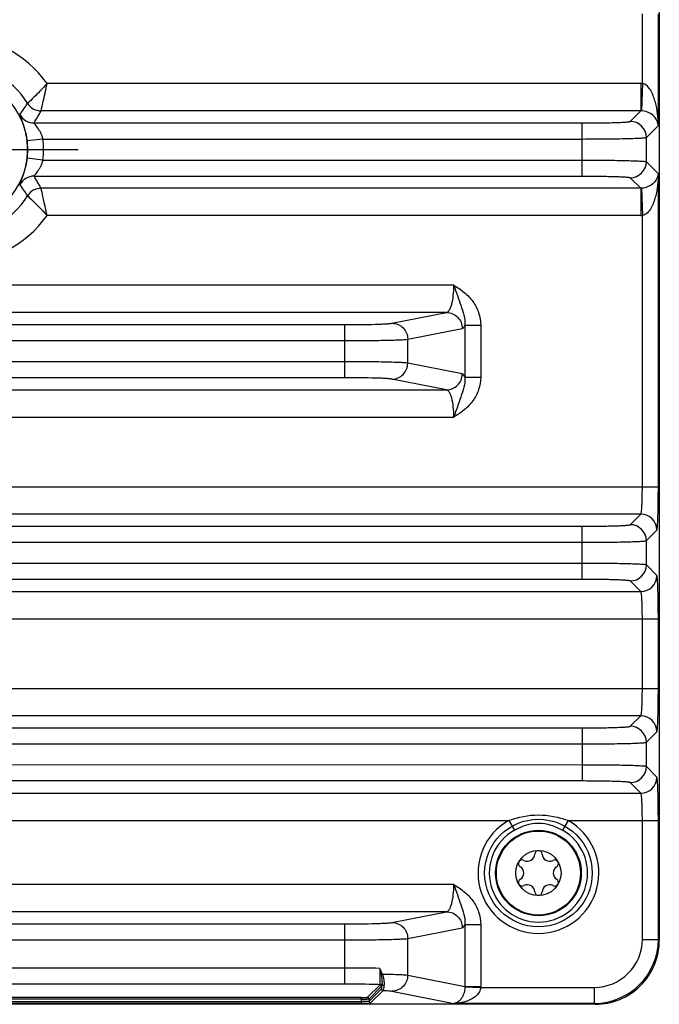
# Model space of a CAD drawing. Header units: inches. Extents: x 0 to 34, y 0 to 22.
# Tile 4 of 133: x 6.4 to 8, y 8.3 to 10.7. Entities that reach past the tile are written whole.
import ezdxf

# ---------------------------------------------------------------- set-up
doc = ezdxf.new("R2010")
doc.units = ezdxf.units.IN
doc.header["$LTSCALE"] = 1.87
doc.header["$MEASUREMENT"] = 0
doc.linetypes.add('CENTER', pattern=[0.6, 0.375, -0.075, 0.075, -0.075])
doc.layers.get('0').update_dxf_attribs({"linetype": 'CONTINUOUS'})
doc.layers.add('02___PRT_ALL_AXES', color=7, linetype='CONTINUOUS')
doc.layers.add('COSMETIC', color=7, linetype='CONTINUOUS')

msp = doc.modelspace()

# ---------------------------------------------------------------- linework, layer by layer
at = {"color": 7, "linetype": 'Continuous'}
for p, q in [((7.9538, 12.1262), (7.9538, 9.0407)), ((7.9122, 10.568), (7.9122, 10.7398)), ((7.9515, 10.4654), (7.9515, 10.7398)), ((7.9086, 10.568), (6.4484, 10.568)), ((7.9086, 10.568), (7.9086, 10.5011)), ((7.9122, 10.568), (7.9099, 10.5011)), ((7.9086, 10.5011), (6.4337, 10.5011)), ((7.8826, 10.4751), (7.9086, 10.5011)), ((6.4165, 10.4712), (7.7646, 10.4712)), ((7.7646, 10.3406), (7.7646, 10.4712)), ((7.922, 10.4358), (7.9515, 10.4654)), ((6.4384, 10.4318), (6.3993, 10.4272)), ((6.4384, 10.4318), (7.7646, 10.4318)), ((7.922, 10.3759), (7.922, 10.4358)), ((6.4384, 10.3799), (6.3993, 10.3846)), ((6.4384, 10.3799), (7.7646, 10.3799)), ((7.922, 10.3759), (7.9515, 10.3464)), ((7.9515, 9.5759), (7.9515, 10.3464)), ((6.4165, 10.3406), (7.7646, 10.3406)), ((7.8826, 10.3366), (7.9086, 10.3106)), ((7.9086, 10.3106), (6.4337, 10.3106)), ((7.9086, 10.3106), (7.9086, 10.2437)), ((7.9099, 10.3106), (7.9122, 10.2438)), ((7.9086, 10.2437), (6.4484, 10.2437)), ((7.9122, 9.5759), (7.9122, 10.2438)), ((7.4488, 10.072), (4.9907, 10.072)), ((7.4307, 10.0051), (5.0088, 10.0051)), ((7.2966, 9.9785), (7.4307, 10.0051)), ((5.2592, 9.9751), (7.1803, 9.9751)), ((7.1803, 9.8445), (7.1803, 9.9751)), ((7.3353, 9.9392), (7.4694, 9.9657)), ((7.4761, 9.974), (7.476, 9.8456)), ((7.4761, 9.974), (7.5148, 9.974)), ((7.5148, 9.974), (7.5148, 9.8456)), ((5.2592, 9.9358), (7.1803, 9.9358)), ((7.3353, 9.8804), (7.3353, 9.9392)), ((7.1803, 9.8838), (5.2592, 9.8839)), ((7.4694, 9.8539), (7.3353, 9.8804)), ((7.1803, 9.8445), (5.2592, 9.8445)), ((7.4307, 9.8145), (7.2966, 9.8411)), ((7.476, 9.8456), (7.5148, 9.8456)), ((5.0088, 9.8146), (7.4307, 9.8145)), ((4.9907, 9.7477), (7.4488, 9.7477)), ((4.4879, 9.5759), (7.9515, 9.5759)), ((7.9086, 9.509), (4.5308, 9.509)), ((7.8826, 9.483), (7.9086, 9.509)), ((4.6749, 9.4791), (7.7646, 9.479)), ((7.7646, 9.3484), (7.7646, 9.479)), ((7.922, 9.4437), (7.9479, 9.4697)), ((4.6749, 9.4397), (7.7646, 9.4397)), ((7.922, 9.3838), (7.922, 9.4437)), ((7.7646, 9.3878), (4.6749, 9.3878)), ((7.9479, 9.3578), (7.922, 9.3838)), ((7.7646, 9.3484), (4.6749, 9.3485)), ((7.9086, 9.3185), (7.8826, 9.3445)), ((4.5308, 9.3185), (7.9086, 9.3185)), ((4.4879, 9.2516), (7.9515, 9.2516)), ((7.9122, 9.0798), (7.9122, 9.2516)), ((7.9515, 9.0798), (7.9515, 9.2516)), ((4.4879, 9.0799), (7.9515, 9.0798)), ((7.9539, 9.0407), (7.9539, 8.4604)), ((7.9086, 9.0129), (4.5308, 9.013)), ((7.8826, 8.987), (7.9086, 9.0129)), ((4.6749, 8.983), (7.7646, 8.983)), ((7.7646, 8.983), (7.7646, 8.8524)), ((7.922, 8.9476), (7.9479, 8.9736)), ((4.6749, 8.9437), (7.7646, 8.9436)), ((7.922, 8.8877), (7.922, 8.9476)), ((7.7646, 8.8917), (4.6749, 8.8918)), ((7.9479, 8.8617), (7.922, 8.8877)), ((7.7646, 8.8524), (4.6749, 8.8524)), ((7.9086, 8.8224), (7.8826, 8.8484)), ((4.5308, 8.8224), (7.9086, 8.8224)), ((4.8556, 8.7556), (7.5838, 8.7555)), ((7.5838, 8.7555), (7.5975, 8.7313)), ((7.7296, 8.7555), (7.7159, 8.7313)), ((7.7296, 8.7555), (7.9515, 8.7555)), ((7.9122, 8.4627), (7.9122, 8.7555)), ((7.9515, 8.4627), (7.9515, 8.7555)), ((7.4487, 8.5977), (4.9907, 8.5977)), ((7.4306, 8.5308), (5.0088, 8.5308)), ((7.2966, 8.5042), (7.4306, 8.5308)), ((5.2592, 8.5009), (7.1802, 8.5008)), ((7.1802, 8.5008), (7.1802, 8.3527)), ((7.3353, 8.4649), (7.4694, 8.4915)), ((7.476, 8.4997), (7.5148, 8.4997)), ((7.476, 8.4997), (7.476, 8.347)), ((7.5148, 8.4997), (7.5148, 8.347)), ((5.2592, 8.4615), (7.1802, 8.4615)), ((7.3353, 8.3748), (7.3353, 8.4649)), ((7.9122, 8.4627), (7.9515, 8.4627)), ((7.9539, 8.4604), (7.9515, 8.4627)), ((7.1802, 8.392), (5.2592, 8.392)), ((7.2669, 8.3913), (7.2697, 8.3772)), ((7.2697, 8.3772), (7.27, 8.3757)), ((7.3353, 8.3748), (7.476, 8.347)), ((7.1802, 8.3527), (5.2592, 8.3527)), ((7.2672, 8.3513), (7.2361, 8.3203)), ((7.2711, 8.3474), (7.2401, 8.3164)), ((7.2401, 8.3105), (7.2708, 8.3412)), ((7.244, 8.3065), (7.2747, 8.3372)), ((7.2966, 8.3355), (7.4487, 8.3054)), ((7.476, 8.347), (7.5148, 8.347)), ((7.476, 8.3458), (7.5148, 8.3447)), ((7.5148, 8.3447), (7.7941, 8.3447)), ((7.7941, 8.3447), (7.7941, 8.3053)), ((7.2204, 8.3198), (5.219, 8.3198)), ((7.2204, 8.3158), (5.219, 8.3159)), ((5.219, 8.3097), (7.2204, 8.3097)), ((7.2204, 8.3198), (7.2204, 8.3057)), ((7.2317, 8.3098), (7.2204, 8.3097)), ((7.2401, 8.3164), (7.2401, 8.3105)), ((7.7965, 8.303), (4.6429, 8.303)), ((5.219, 8.3057), (7.2204, 8.3057)), ((7.2292, 8.3058), (7.242, 8.3062)), ((7.242, 8.3062), (7.244, 8.3065)), ((7.7941, 8.3053), (7.4487, 8.3054)), ((7.7965, 8.303), (7.7941, 8.3053))]:
    msp.add_line(p, q, dxfattribs=at)
for centre, radius in [((6.2197, 10.4059), 0.1807), ((7.6567, 8.626), 0.1053), ((7.6567, 8.626), 0.1033), ((7.6567, 8.626), 0.0555)]:
    msp.add_circle(centre, radius, dxfattribs=at)
for centre, radius, start, end in [((6.2197, 10.4059), 0.2803, 35.3402, 144.6606), ((6.2197, 10.4059), 0.2135, 32.173, 147.8257), ((7.9086, 10.4617), 0.1064, 88.0691, 89.9993), ((5.8377, 10.8818), 0.6692, 324.3838, 327.2296), ((6.4337, 10.5405), 0.0394, 212.2065, 269.9624), ((6.4165, 10.5106), 0.0394, 208.0468, 269.9615), ((5.6146, 10.9526), 0.9353, 329.0209, 331.1387), ((7.9087, 10.4617), 0.0395, 88.1874, 90.1174), ((7.8826, 10.4357), 0.0394, 0.0831, 89.9156), ((6.2197, 10.4059), 0.1808, 353.2291, 6.7696), ((6.2197, 10.4059), 0.2202, 353.2291, 6.7696), ((7.8826, 10.376), 0.0394, 270.082, 359.9167), ((6.4165, 10.3012), 0.0394, 90.0399, 151.9587), ((5.8377, 9.93), 0.6692, 32.7689, 35.6147), ((5.5915, 9.8459), 0.9619, 28.8889, 30.9483), ((6.4337, 10.2712), 0.0394, 90.0365, 147.7923), ((7.9087, 10.35), 0.0395, 269.8806, 271.8119), ((6.2197, 10.4059), 0.2135, 212.173, 327.8257), ((6.2197, 10.4059), 0.2803, 215.3402, 324.6606), ((7.9086, 10.35), 0.1063, 269.9989, 271.93), ((7.9085, 9.4696), 0.0394, 0.0831, 89.9156), ((7.8826, 9.4436), 0.0394, 0.0831, 89.9156), ((7.8826, 9.3839), 0.0394, 270.082, 359.9167), ((7.9085, 9.3579), 0.0394, 270.082, 359.9167), ((7.9085, 8.9735), 0.0394, 0.0831, 89.9156), ((7.8826, 8.9476), 0.0394, 0.0831, 89.9156), ((7.8826, 8.8878), 0.0394, 270.082, 359.9167), ((7.9085, 8.8618), 0.0394, 270.082, 359.9167), ((7.6567, 8.626), 0.1486, 119.3648, 60.6338), ((7.6567, 8.626), 0.1208, 119.3648, 60.6338), ((7.6296, 8.6731), 0.0181, 241.6303, 358.3697), ((7.6567, 8.6723), 0.00906, 1.6303, 178.3697), ((7.6839, 8.6731), 0.0181, 181.6303, 298.3697), ((7.6166, 8.6491), 0.00906, 61.6303, 238.3697), ((7.6968, 8.6491), 0.00906, 301.6303, 118.3697), ((7.6024, 8.626), 0.0181, 301.6303, 58.3697), ((7.711, 8.626), 0.0181, 121.6303, 238.3697), ((7.6166, 8.6029), 0.00906, 121.6303, 298.3697), ((7.6968, 8.6029), 0.00906, 241.6303, 58.3697), ((7.6296, 8.579), 0.0181, 1.6303, 118.3697), ((7.6567, 8.5798), 0.00906, 181.6303, 358.3697), ((7.6839, 8.579), 0.0181, 61.6303, 178.3697), ((7.7941, 8.4628), 0.1574, 270.0103, 359.9884), ((7.7942, 8.4627), 0.118, 269.9858, 0.0129), ((7.7965, 8.4604), 0.1574, 269.992, 0.0067), ((7.185, 3.4909), 4.9012, 89.043, 90.0557), ((6.9286, 8.2075), 0.3844, 26.2443, 26.4645), ((7.2672, 8.3474), 0.00394, 0.0658, 89.9329), ((7.2747, 8.3412), 0.00394, 180.0658, 269.9329), ((7.4383, 8.3467), 0.0377, 358.6144, 0.3409), ((7.4372, 8.347), 0.0776, 358.3214, 359.9998), ((7.2361, 8.3164), 0.00394, 0.0797, 89.9328), ((7.244, 8.3105), 0.00394, 180.0658, 269.9329), ((7.2206, 8.9307), 0.625, 269.9829, 270.7887)]:
    msp.add_arc(centre, radius, start, end, dxfattribs=at)
for points, knots in [([(6.4484, 10.568), (6.4427, 10.5618), (6.427, 10.5453), (6.4108, 10.5293), (6.4004, 10.5195)], [0, 0, 0, 0, 0.371809, 1, 1, 1, 1]), ([(6.4337, 10.5011), (6.4352, 10.508), (6.4404, 10.5303), (6.4451, 10.5526), (6.4484, 10.568)], [0, 0, 0, 0, 0.309202, 1, 1, 1, 1]), ([(7.9515, 10.4654), (7.9514, 10.4749), (7.9501, 10.494), (7.9459, 10.5176), (7.94, 10.5361), (7.9326, 10.5532), (7.9217, 10.5671), (7.9122, 10.568)], [0, 0, 0, 0, 0.248855, 0.498475, 0.623941, 0.750139, 1, 1, 1, 1]), ([(6.3993, 10.4272), (6.3988, 10.4318), (6.3974, 10.4406), (6.3946, 10.4532), (6.3915, 10.4642), (6.3884, 10.4735), (6.3856, 10.481), (6.3837, 10.4859), (6.3825, 10.4889), (6.382, 10.4904), (6.3818, 10.4914), (6.3816, 10.4919), (6.3817, 10.492)], [0, 0, 0, 0, 0.205344, 0.398378, 0.570568, 0.717207, 0.835266, 0.92264, 0.954314, 0.977767, 0.992915, 1, 1, 1, 1]), ([(7.9515, 10.4654), (7.9508, 10.4725), (7.9454, 10.4842), (7.9302, 10.497), (7.9176, 10.5009), (7.9099, 10.5011)], [0, 0, 0, 0, 0.365096, 0.609764, 1, 1, 1, 1]), ([(6.4384, 10.4318), (6.4378, 10.4344), (6.4362, 10.4395), (6.4331, 10.4466), (6.4296, 10.453), (6.4259, 10.4586), (6.4224, 10.4634), (6.4197, 10.4667), (6.418, 10.4688), (6.4171, 10.47), (6.4167, 10.4706), (6.4164, 10.4711), (6.4165, 10.4712)], [0, 0, 0, 0, 0.177144, 0.348764, 0.510721, 0.659743, 0.791551, 0.89929, 0.940976, 0.972367, 0.992142, 1, 1, 1, 1]), ([(7.7646, 10.4712), (7.7721, 10.4712), (7.7869, 10.4712), (7.8083, 10.4714), (7.8281, 10.4718), (7.8456, 10.4723), (7.8585, 10.4728), (7.8671, 10.4732), (7.8722, 10.4736), (7.8763, 10.4739), (7.8794, 10.4743), (7.8813, 10.4747), (7.8824, 10.4749), (7.8826, 10.4751)], [0, 0, 0, 0, 0.190637, 0.374308, 0.544185, 0.694096, 0.818525, 0.869734, 0.912962, 0.947828, 0.974033, 0.991387, 1, 1, 1, 1]), ([(7.7646, 10.4318), (7.7746, 10.4318), (7.7943, 10.4319), (7.8229, 10.4321), (7.8493, 10.4324), (7.8727, 10.4329), (7.8898, 10.4334), (7.9012, 10.4339), (7.908, 10.4342), (7.9135, 10.4346), (7.9176, 10.4349), (7.9202, 10.4353), (7.9216, 10.4355), (7.922, 10.4358)], [0, 0, 0, 0, 0.190755, 0.374541, 0.544522, 0.69452, 0.819009, 0.870232, 0.913453, 0.948287, 0.974431, 0.991668, 1, 1, 1, 1]), ([(6.3817, 10.3197), (6.3816, 10.3198), (6.3818, 10.3204), (6.382, 10.3213), (6.3825, 10.3229), (6.3836, 10.3258), (6.3856, 10.3308), (6.3884, 10.3382), (6.3915, 10.3475), (6.3946, 10.3586), (6.3974, 10.3711), (6.3988, 10.38), (6.3993, 10.3846)], [0, 0, 0, 0, 0.007081, 0.022232, 0.045685, 0.077346, 0.164702, 0.28278, 0.429425, 0.601607, 0.794647, 1, 1, 1, 1]), ([(6.4165, 10.3406), (6.4164, 10.3406), (6.4166, 10.3412), (6.4171, 10.3418), (6.418, 10.343), (6.4197, 10.3451), (6.4224, 10.3484), (6.4259, 10.3531), (6.4296, 10.3587), (6.4331, 10.3651), (6.4362, 10.3722), (6.4378, 10.3773), (6.4384, 10.3799)], [0, 0, 0, 0, 0.007856, 0.027642, 0.059042, 0.100723, 0.208438, 0.340257, 0.489276, 0.651231, 0.822857, 1, 1, 1, 1]), ([(7.7646, 10.3799), (7.7746, 10.3799), (7.7943, 10.3799), (7.8229, 10.3796), (7.8493, 10.3793), (7.8727, 10.3788), (7.8898, 10.3783), (7.9012, 10.3778), (7.908, 10.3775), (7.9135, 10.3771), (7.9176, 10.3768), (7.9202, 10.3764), (7.9216, 10.3762), (7.922, 10.3759)], [0, 0, 0, 0, 0.190755, 0.374541, 0.544522, 0.69452, 0.819009, 0.870232, 0.913453, 0.948288, 0.974431, 0.991668, 1, 1, 1, 1]), ([(7.9515, 10.3464), (7.9508, 10.3392), (7.9454, 10.3275), (7.9302, 10.3147), (7.9176, 10.3109), (7.9099, 10.3106)], [0, 0, 0, 0, 0.3651, 0.609766, 1, 1, 1, 1]), ([(7.9515, 10.3464), (7.9514, 10.3368), (7.9501, 10.3177), (7.9459, 10.2942), (7.94, 10.2757), (7.9326, 10.2586), (7.9217, 10.2446), (7.9122, 10.2438)], [0, 0, 0, 0, 0.248858, 0.498481, 0.623947, 0.750142, 1, 1, 1, 1]), ([(7.7646, 10.3406), (7.7721, 10.3406), (7.7869, 10.3405), (7.8083, 10.3403), (7.8281, 10.3399), (7.8456, 10.3395), (7.8585, 10.339), (7.8671, 10.3385), (7.8722, 10.3382), (7.8763, 10.3378), (7.8794, 10.3374), (7.8813, 10.3371), (7.8824, 10.3368), (7.8826, 10.3366)], [0, 0, 0, 0, 0.190637, 0.374308, 0.544185, 0.694096, 0.818526, 0.869736, 0.912964, 0.947829, 0.974033, 0.991386, 1, 1, 1, 1]), ([(6.4484, 10.2437), (6.4451, 10.2591), (6.4403, 10.2815), (6.4353, 10.3037), (6.4337, 10.3106)], [0, 0, 0, 0, 0.690796, 1, 1, 1, 1]), ([(6.4004, 10.2922), (6.4019, 10.2909), (6.4184, 10.2753), (6.4344, 10.2591), (6.4484, 10.2437)], [0, 0, 0, 0, 0.087243, 1, 1, 1, 1]), ([(7.4307, 10.0051), (7.4336, 10.0054), (7.4376, 10.0101), (7.441, 10.0172), (7.4449, 10.0292), (7.4479, 10.0476), (7.4488, 10.0634), (7.4488, 10.072)], [0, 0, 0, 0, 0.123122, 0.219375, 0.340056, 0.6442, 1, 1, 1, 1]), ([(7.4488, 10.072), (7.4576, 10.0667), (7.4749, 10.0552), (7.4965, 10.0327), (7.5112, 10.005), (7.5148, 9.9843), (7.5148, 9.974)], [0, 0, 0, 0, 0.250246, 0.500221, 0.750073, 1, 1, 1, 1]), ([(7.4488, 10.072), (7.4517, 10.0636), (7.4571, 10.047), (7.4682, 10.0152), (7.4769, 9.9906), (7.4761, 9.974)], [0, 0, 0, 0, 0.261794, 0.511159, 1, 1, 1, 1]), ([(7.4307, 10.0051), (7.4357, 10.005), (7.4459, 10.0029), (7.4587, 9.9941), (7.4673, 9.9811), (7.4694, 9.9708), (7.4694, 9.9657)], [0, 0, 0, 0, 0.248106, 0.497614, 0.748516, 1, 1, 1, 1]), ([(7.1803, 9.9751), (7.1937, 9.9751), (7.219, 9.9753), (7.2492, 9.9758), (7.2698, 9.9765), (7.2815, 9.9771), (7.2901, 9.9777), (7.2948, 9.9782), (7.2966, 9.9785)], [0, 0, 0, 0, 0.3471, 0.652303, 0.777406, 0.878933, 0.953862, 1, 1, 1, 1]), ([(7.2966, 9.9785), (7.3016, 9.9785), (7.3118, 9.9764), (7.3246, 9.9676), (7.3333, 9.9546), (7.3353, 9.9443), (7.3353, 9.9392)], [0, 0, 0, 0, 0.248106, 0.497614, 0.748516, 1, 1, 1, 1]), ([(7.4694, 9.9657), (7.4708, 9.966), (7.4737, 9.9687), (7.4752, 9.9719), (7.4761, 9.974)], [0, 0, 0, 0, 0.382791, 1, 1, 1, 1]), ([(7.1803, 9.9358), (7.1982, 9.9358), (7.232, 9.9359), (7.2722, 9.9365), (7.2997, 9.9372), (7.3153, 9.9377), (7.3268, 9.9383), (7.333, 9.9388), (7.3353, 9.9392)], [0, 0, 0, 0, 0.347196, 0.652478, 0.777605, 0.879125, 0.954005, 1, 1, 1, 1]), ([(7.3353, 9.8804), (7.333, 9.8808), (7.3268, 9.8813), (7.3153, 9.8819), (7.2997, 9.8824), (7.2722, 9.8831), (7.232, 9.8837), (7.1982, 9.8838), (7.1803, 9.8838)], [0, 0, 0, 0, 0.045995, 0.120875, 0.222395, 0.347522, 0.652804, 1, 1, 1, 1]), ([(7.2966, 9.8411), (7.3016, 9.8411), (7.3118, 9.8432), (7.3246, 9.852), (7.3333, 9.8651), (7.3353, 9.8753), (7.3353, 9.8804)], [0, 0, 0, 0, 0.248106, 0.497614, 0.748516, 1, 1, 1, 1]), ([(7.2966, 9.8411), (7.2948, 9.8414), (7.2901, 9.8419), (7.2815, 9.8425), (7.2698, 9.8431), (7.2492, 9.8438), (7.219, 9.8444), (7.1937, 9.8445), (7.1803, 9.8445)], [0, 0, 0, 0, 0.046138, 0.121067, 0.222594, 0.347697, 0.6529, 1, 1, 1, 1]), ([(7.4307, 9.8145), (7.4357, 9.8146), (7.4459, 9.8167), (7.4587, 9.8255), (7.4673, 9.8385), (7.4694, 9.8488), (7.4694, 9.8539)], [0, 0, 0, 0, 0.248106, 0.497614, 0.748516, 1, 1, 1, 1]), ([(7.5148, 9.8456), (7.5148, 9.8353), (7.5112, 9.8146), (7.4965, 9.7869), (7.4749, 9.7644), (7.4576, 9.7529), (7.4488, 9.7477)], [0, 0, 0, 0, 0.24992, 0.499775, 0.749753, 1, 1, 1, 1]), ([(7.4761, 9.8456), (7.4769, 9.829), (7.4682, 9.8044), (7.4571, 9.7726), (7.4517, 9.756), (7.4487, 9.7476)], [0, 0, 0, 0, 0.48884, 0.738204, 1, 1, 1, 1]), ([(7.476, 9.8456), (7.4752, 9.8477), (7.4737, 9.8509), (7.4708, 9.8536), (7.4694, 9.8539)], [0, 0, 0, 0, 0.617203, 1, 1, 1, 1]), ([(7.4487, 9.7477), (7.4487, 9.7562), (7.4479, 9.772), (7.4449, 9.7904), (7.441, 9.8024), (7.4376, 9.8095), (7.4336, 9.8142), (7.4307, 9.8145)], [0, 0, 0, 0, 0.35582, 0.659901, 0.780571, 0.876839, 1, 1, 1, 1]), ([(7.9086, 9.509), (7.9088, 9.5091), (7.909, 9.5097), (7.9094, 9.5108), (7.9097, 9.5126), (7.9102, 9.5161), (7.9107, 9.5217), (7.9112, 9.5299), (7.9116, 9.5399), (7.9121, 9.5554), (7.9122, 9.5675), (7.9122, 9.5759)], [0, 0, 0, 0, 0.009511, 0.027281, 0.053695, 0.088667, 0.183075, 0.307312, 0.456934, 0.62644, 1, 1, 1, 1]), ([(7.9479, 9.4697), (7.9482, 9.4699), (7.9484, 9.4708), (7.9487, 9.4726), (7.949, 9.4754), (7.9494, 9.4791), (7.9497, 9.4836), (7.9501, 9.4914), (7.9505, 9.5029), (7.951, 9.5187), (7.9513, 9.5365), (7.9515, 9.5558), (7.9515, 9.5691), (7.9515, 9.5759)], [0, 0, 0, 0, 0.008609, 0.02597, 0.052174, 0.087051, 0.130274, 0.181483, 0.305908, 0.455827, 0.625683, 0.809408, 1, 1, 1, 1]), ([(7.7646, 9.479), (7.7721, 9.479), (7.7868, 9.4791), (7.8083, 9.4793), (7.8281, 9.4797), (7.8456, 9.4801), (7.8585, 9.4806), (7.8671, 9.4811), (7.8722, 9.4814), (7.8762, 9.4818), (7.8793, 9.4821), (7.8813, 9.4825), (7.8824, 9.4828), (7.8826, 9.483)], [0, 0, 0, 0, 0.190637, 0.374308, 0.544185, 0.694096, 0.818525, 0.869734, 0.912962, 0.947828, 0.974033, 0.991387, 1, 1, 1, 1]), ([(7.7646, 9.4397), (7.7746, 9.4397), (7.7943, 9.4397), (7.8229, 9.44), (7.8493, 9.4403), (7.8726, 9.4408), (7.8897, 9.4413), (7.9012, 9.4418), (7.908, 9.4421), (7.9135, 9.4425), (7.9176, 9.4428), (7.9202, 9.4432), (7.9216, 9.4434), (7.922, 9.4437)], [0, 0, 0, 0, 0.190755, 0.374541, 0.544522, 0.69452, 0.819009, 0.870232, 0.913453, 0.948287, 0.974431, 0.991668, 1, 1, 1, 1]), ([(7.922, 9.3838), (7.9216, 9.3841), (7.9202, 9.3843), (7.9176, 9.3847), (7.9135, 9.385), (7.908, 9.3854), (7.9012, 9.3857), (7.8897, 9.3862), (7.8726, 9.3867), (7.8493, 9.3872), (7.8229, 9.3875), (7.7943, 9.3877), (7.7746, 9.3878), (7.7646, 9.3878)], [0, 0, 0, 0, 0.008332, 0.025569, 0.051713, 0.086547, 0.129768, 0.180991, 0.30548, 0.455478, 0.625459, 0.809245, 1, 1, 1, 1]), ([(7.9515, 9.2516), (7.9515, 9.2583), (7.9515, 9.2716), (7.9513, 9.2909), (7.951, 9.3088), (7.9505, 9.3245), (7.9501, 9.3361), (7.9497, 9.3438), (7.9494, 9.3484), (7.949, 9.3521), (7.9487, 9.3549), (7.9484, 9.3566), (7.9482, 9.3576), (7.9479, 9.3578)], [0, 0, 0, 0, 0.190592, 0.374317, 0.544173, 0.694092, 0.818517, 0.869726, 0.912949, 0.947826, 0.97403, 0.991391, 1, 1, 1, 1]), ([(7.8826, 9.3445), (7.8824, 9.3447), (7.8813, 9.3449), (7.8793, 9.3453), (7.8762, 9.3457), (7.8722, 9.346), (7.8671, 9.3464), (7.8585, 9.3468), (7.8456, 9.3473), (7.8281, 9.3478), (7.8083, 9.3482), (7.7868, 9.3484), (7.7721, 9.3484), (7.7646, 9.3484)], [0, 0, 0, 0, 0.008613, 0.025967, 0.052172, 0.087038, 0.130266, 0.181475, 0.305904, 0.455815, 0.625692, 0.809363, 1, 1, 1, 1]), ([(7.9122, 9.2516), (7.9122, 9.2599), (7.9121, 9.2721), (7.9116, 9.2876), (7.9112, 9.2975), (7.9107, 9.3058), (7.9102, 9.3114), (7.9097, 9.3149), (7.9094, 9.3166), (7.909, 9.3177), (7.9088, 9.3184), (7.9086, 9.3185)], [0, 0, 0, 0, 0.37356, 0.543066, 0.692687, 0.816924, 0.911333, 0.946304, 0.972719, 0.990489, 1, 1, 1, 1]), ([(7.9086, 9.0129), (7.9088, 9.0131), (7.909, 9.0137), (7.9094, 9.0148), (7.9097, 9.0165), (7.9102, 9.02), (7.9107, 9.0257), (7.9112, 9.0339), (7.9116, 9.0438), (7.9121, 9.0593), (7.9122, 9.0715), (7.9122, 9.0798)], [0, 0, 0, 0, 0.009511, 0.027281, 0.053695, 0.088667, 0.183075, 0.307312, 0.456934, 0.62644, 1, 1, 1, 1]), ([(7.9479, 8.9736), (7.9482, 8.9738), (7.9484, 8.9748), (7.9487, 8.9765), (7.949, 8.9793), (7.9494, 8.983), (7.9497, 8.9876), (7.9501, 8.9953), (7.9505, 9.0069), (7.951, 9.0226), (7.9513, 9.0405), (7.9515, 9.0598), (7.9515, 9.0731), (7.9515, 9.0798)], [0, 0, 0, 0, 0.008609, 0.02597, 0.052174, 0.087051, 0.130274, 0.181483, 0.305908, 0.455827, 0.625683, 0.809408, 1, 1, 1, 1]), ([(7.7646, 8.983), (7.7721, 8.983), (7.7868, 8.983), (7.8083, 8.9832), (7.8281, 8.9836), (7.8456, 8.9841), (7.8585, 8.9846), (7.8671, 8.985), (7.8722, 8.9854), (7.8762, 8.9857), (7.8793, 8.9861), (7.8813, 8.9865), (7.8824, 8.9867), (7.8826, 8.987)], [0, 0, 0, 0, 0.190637, 0.374308, 0.544185, 0.694096, 0.818525, 0.869734, 0.912962, 0.947828, 0.974033, 0.991387, 1, 1, 1, 1]), ([(7.7646, 8.9436), (7.7746, 8.9436), (7.7943, 8.9437), (7.8229, 8.9439), (7.8493, 8.9442), (7.8726, 8.9447), (7.8897, 8.9452), (7.9012, 8.9457), (7.908, 8.946), (7.9135, 8.9464), (7.9176, 8.9467), (7.9202, 8.9471), (7.9216, 8.9473), (7.922, 8.9476)], [0, 0, 0, 0, 0.190755, 0.374541, 0.544522, 0.69452, 0.819009, 0.870232, 0.913453, 0.948287, 0.974431, 0.991668, 1, 1, 1, 1]), ([(7.922, 8.8877), (7.9216, 8.888), (7.9202, 8.8882), (7.9176, 8.8886), (7.9135, 8.8889), (7.908, 8.8893), (7.9012, 8.8897), (7.8897, 8.8901), (7.8726, 8.8906), (7.8493, 8.8911), (7.8229, 8.8914), (7.7943, 8.8917), (7.7746, 8.8917), (7.7646, 8.8917)], [0, 0, 0, 0, 0.008332, 0.025569, 0.051713, 0.086547, 0.129768, 0.180991, 0.30548, 0.455478, 0.625459, 0.809245, 1, 1, 1, 1]), ([(7.8826, 8.8484), (7.8824, 8.8486), (7.8813, 8.8489), (7.8793, 8.8493), (7.8762, 8.8496), (7.8722, 8.85), (7.8671, 8.8503), (7.8585, 8.8508), (7.8456, 8.8513), (7.8281, 8.8517), (7.8083, 8.8521), (7.7868, 8.8523), (7.7721, 8.8524), (7.7646, 8.8524)], [0, 0, 0, 0, 0.008613, 0.025967, 0.052172, 0.087038, 0.130266, 0.181475, 0.305904, 0.455815, 0.625692, 0.809363, 1, 1, 1, 1]), ([(7.9515, 8.7555), (7.9515, 8.7623), (7.9515, 8.7756), (7.9513, 8.7949), (7.951, 8.8127), (7.9505, 8.8285), (7.9501, 8.84), (7.9497, 8.8478), (7.9494, 8.8523), (7.949, 8.856), (7.9487, 8.8588), (7.9484, 8.8606), (7.9482, 8.8615), (7.9479, 8.8617)], [0, 0, 0, 0, 0.190592, 0.374317, 0.544173, 0.694092, 0.818517, 0.869726, 0.912949, 0.947826, 0.97403, 0.991391, 1, 1, 1, 1]), ([(7.9122, 8.7555), (7.9122, 8.7639), (7.9121, 8.776), (7.9116, 8.7915), (7.9112, 8.8015), (7.9107, 8.8097), (7.9102, 8.8154), (7.9097, 8.8188), (7.9094, 8.8206), (7.909, 8.8217), (7.9088, 8.8223), (7.9086, 8.8224)], [0, 0, 0, 0, 0.37356, 0.543066, 0.692687, 0.816924, 0.911333, 0.946304, 0.972719, 0.990489, 1, 1, 1, 1]), ([(7.5838, 8.7555), (7.6071, 8.7638), (7.6567, 8.774), (7.7063, 8.7638), (7.7296, 8.7555)], [0, 0, 0, 0, 0.499987, 1, 1, 1, 1]), ([(7.5975, 8.7313), (7.6066, 8.7364), (7.6255, 8.7453), (7.6567, 8.7507), (7.6879, 8.7453), (7.7069, 8.7364), (7.7159, 8.7313)], [0, 0, 0, 0, 0.250199, 0.49997, 0.749777, 1, 1, 1, 1]), ([(7.4306, 8.5308), (7.4336, 8.5312), (7.4376, 8.5358), (7.441, 8.543), (7.4448, 8.5549), (7.4479, 8.5734), (7.4487, 8.5892), (7.4487, 8.5977)], [0, 0, 0, 0, 0.12317, 0.219467, 0.340182, 0.644287, 1, 1, 1, 1]), ([(7.4487, 8.5977), (7.4576, 8.5924), (7.4749, 8.581), (7.4965, 8.5584), (7.5112, 8.5308), (7.5148, 8.51), (7.5148, 8.4997)], [0, 0, 0, 0, 0.250254, 0.500237, 0.750093, 1, 1, 1, 1]), ([(7.4487, 8.5977), (7.4517, 8.5893), (7.4571, 8.5727), (7.4682, 8.5409), (7.4769, 8.5163), (7.476, 8.4997)], [0, 0, 0, 0, 0.261798, 0.511165, 1, 1, 1, 1]), ([(7.4306, 8.5308), (7.4357, 8.5308), (7.4459, 8.5287), (7.4587, 8.5199), (7.4673, 8.5068), (7.4694, 8.4966), (7.4694, 8.4915)], [0, 0, 0, 0, 0.248106, 0.497614, 0.748516, 1, 1, 1, 1]), ([(7.1802, 8.5008), (7.1937, 8.5008), (7.219, 8.501), (7.2492, 8.5015), (7.2698, 8.5022), (7.2815, 8.5028), (7.2901, 8.5034), (7.2948, 8.5039), (7.2966, 8.5042)], [0, 0, 0, 0, 0.3471, 0.652303, 0.777406, 0.878933, 0.953862, 1, 1, 1, 1]), ([(7.2966, 8.5042), (7.3016, 8.5042), (7.3118, 8.5021), (7.3246, 8.4933), (7.3332, 8.4803), (7.3353, 8.47), (7.3353, 8.4649)], [0, 0, 0, 0, 0.248106, 0.497614, 0.748516, 1, 1, 1, 1]), ([(7.4694, 8.4915), (7.4708, 8.4917), (7.4737, 8.4944), (7.4752, 8.4977), (7.476, 8.4997)], [0, 0, 0, 0, 0.382851, 1, 1, 1, 1]), ([(7.1802, 8.4615), (7.1982, 8.4615), (7.2319, 8.4616), (7.2722, 8.4622), (7.2997, 8.4629), (7.3153, 8.4634), (7.3267, 8.4641), (7.333, 8.4645), (7.3353, 8.4649)], [0, 0, 0, 0, 0.347196, 0.652478, 0.777605, 0.879125, 0.954005, 1, 1, 1, 1]), ([(7.2669, 8.3913), (7.2669, 8.3857), (7.2669, 8.3777), (7.2669, 8.3677), (7.2669, 8.3619), (7.2669, 8.3575), (7.267, 8.3544), (7.2671, 8.3525), (7.2671, 8.3516), (7.2672, 8.3513)], [0, 0, 0, 0, 0.424007, 0.602047, 0.747155, 0.857393, 0.934035, 0.980222, 1, 1, 1, 1]), ([(7.27, 8.3757), (7.2709, 8.3716), (7.2719, 8.3642), (7.2722, 8.3567), (7.272, 8.3535)], [0, 0, 0, 0, 0.563111, 1, 1, 1, 1]), ([(7.2779, 8.3508), (7.2782, 8.3549), (7.2777, 8.3641), (7.2754, 8.3729), (7.2734, 8.3774)], [0, 0, 0, 0, 0.45636, 1, 1, 1, 1]), ([(7.2734, 8.3774), (7.2808, 8.3773), (7.2944, 8.377), (7.3124, 8.3764), (7.3256, 8.3757), (7.3327, 8.3752), (7.3353, 8.3748)], [0, 0, 0, 0, 0.361292, 0.654962, 0.870421, 1, 1, 1, 1]), ([(7.3353, 8.3748), (7.3353, 8.3697), (7.3332, 8.3595), (7.3246, 8.3464), (7.3118, 8.3376), (7.3016, 8.3355), (7.2966, 8.3355)], [0, 0, 0, 0, 0.251484, 0.502386, 0.751894, 1, 1, 1, 1]), ([(7.2672, 8.3513), (7.2611, 8.3516), (7.2321, 8.3524), (7.2031, 8.3527), (7.1802, 8.3527)], [0, 0, 0, 0, 0.210249, 1, 1, 1, 1]), ([(7.2708, 8.3412), (7.271, 8.3414), (7.2712, 8.3425), (7.2716, 8.3448), (7.2718, 8.3486), (7.272, 8.3516), (7.272, 8.3535)], [0, 0, 0, 0, 0.077697, 0.256828, 0.558915, 1, 1, 1, 1]), ([(7.272, 8.3535), (7.272, 8.3526), (7.2719, 8.3512), (7.2716, 8.3493), (7.2714, 8.3481), (7.2712, 8.3475), (7.2711, 8.3474)], [0, 0, 0, 0, 0.41711, 0.715665, 0.905604, 1, 1, 1, 1]), ([(7.272, 8.3535), (7.2721, 8.3524), (7.2741, 8.3503), (7.2767, 8.3503), (7.2779, 8.3508)], [0, 0, 0, 0, 0.454509, 1, 1, 1, 1]), ([(7.2747, 8.3372), (7.2751, 8.3374), (7.2759, 8.3387), (7.2766, 8.3412), (7.2774, 8.3454), (7.2777, 8.3488), (7.2779, 8.3508)], [0, 0, 0, 0, 0.094569, 0.278242, 0.575613, 1, 1, 1, 1]), ([(7.2747, 8.3372), (7.2794, 8.337), (7.2866, 8.3366), (7.2939, 8.336), (7.2966, 8.3355)], [0, 0, 0, 0, 0.63472, 1, 1, 1, 1]), ([(7.476, 8.3458), (7.4759, 8.3391), (7.4736, 8.3278), (7.4661, 8.3148), (7.4577, 8.3076), (7.4516, 8.3056), (7.4487, 8.3054)], [0, 0, 0, 0, 0.381977, 0.64326, 0.837626, 1, 1, 1, 1]), ([(7.5148, 8.3447), (7.5146, 8.3409), (7.5122, 8.3336), (7.5053, 8.3249), (7.4969, 8.3184), (7.4848, 8.3119), (7.4687, 8.3069), (7.4554, 8.3055), (7.4487, 8.3054)], [0, 0, 0, 0, 0.136496, 0.267765, 0.394516, 0.518359, 0.76075, 1, 1, 1, 1]), ([(7.2204, 8.3198), (7.2224, 8.3198), (7.226, 8.3198), (7.2303, 8.3199), (7.2331, 8.32), (7.2346, 8.3201), (7.2355, 8.3202), (7.236, 8.3202), (7.2361, 8.3203)], [0, 0, 0, 0, 0.374227, 0.694056, 0.818545, 0.913037, 0.974136, 1, 1, 1, 1]), ([(7.2204, 8.3158), (7.2228, 8.3158), (7.2274, 8.3159), (7.2328, 8.3159), (7.2363, 8.3161), (7.2382, 8.3161), (7.2393, 8.3163), (7.2399, 8.3163), (7.2401, 8.3164)], [0, 0, 0, 0, 0.374399, 0.694375, 0.818908, 0.913401, 0.974428, 1, 1, 1, 1]), ([(7.2401, 8.3105), (7.2399, 8.3103), (7.239, 8.3103), (7.2374, 8.31), (7.2348, 8.3099), (7.2328, 8.3098), (7.2317, 8.3098)], [0, 0, 0, 0, 0.083768, 0.285667, 0.596476, 1, 1, 1, 1])]:
    msp.add_open_spline(points, degree=3, knots=knots, dxfattribs=at)
for points in [[(7.2727, 8.3788), (7.2707, 8.3829), (7.2686, 8.3871), (7.2669, 8.3913)], [(7.27, 8.3757), (7.2712, 8.3761), (7.2724, 8.3767), (7.2734, 8.3774)]]:
    msp.add_open_spline(points, degree=3, dxfattribs=at)
at = {"layer": '02___PRT_ALL_AXES', "color": 7, "linetype": 'CENTER'}
msp.add_line((6.2197, 10.4059), (6.5247, 10.4059), dxfattribs=at)
at = {"layer": 'COSMETIC', "color": 7, "linetype": 'Continuous'}
msp.add_circle((7.6567, 8.626), 0.1323, dxfattribs=at)

doc.saveas('drawing.dxf')
